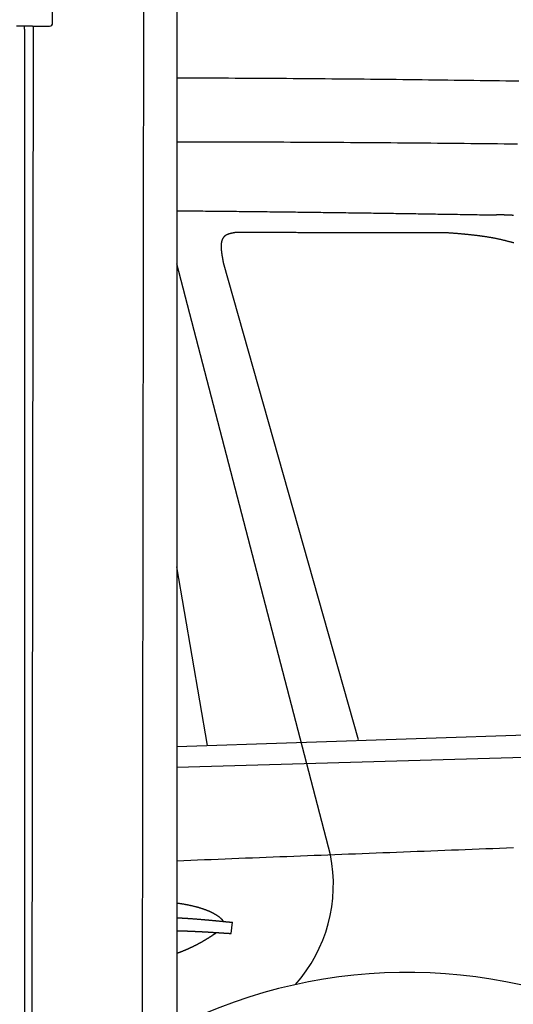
# Model space of a CAD drawing. Extents: x 562 to 7231, y 5667 to 12126.
# Tile 51 of 69: x 4451 to 4943, y 8997 to 9979. Entities that reach past the tile are written whole.
import ezdxf

# ---------------------------------------------------------------- set-up
doc = ezdxf.new("R2010")
doc.units = 0
doc.layers.get('0').update_dxf_attribs({"linetype": 'CONTINUOUS'})
doc.layers.add('CAR', color=10, linetype='CONTINUOUS')

msp = doc.modelspace()

# ---------------------------------------------------------------- linework, layer by layer
for p, q in [((4483.567, 9975.479), (4483.567, 10232.479)), ((4483.567, 9975.479), (4483.567, 10232.479)), ((4574.509, 10206.394), (4571.788, 8191.896)), ((4607.567, 9989.479), (4607.567, 8629.111)), ((4463.567, 9972.479), (4447.567, 9972.479)), ((4463.567, 9972.479), (4447.567, 9972.479)), ((4455.567, 9969.479), (4455.567, 9972.479)), ((4455.567, 9969.479), (4455.567, 9972.479)), ((4455.567, 9969.479), (4455.567, 8072.479)), ((4464.148, 9972.479), (4461.788, 8192.066)), ((4463.567, 9972.479), (4480.567, 9972.479)), ((4463.567, 9972.479), (4480.567, 9972.479))]:
    msp.add_line(p, q)
msp.add_arc((4480.567, 9975.479), 3, 270, 0)
msp.add_arc((4480.567, 9975.479), 3, 270, 0)
at = {"layer": 'CAR'}
for p, q in [((4760.538, 9146.391), (4607.567, 9735.572)), ((4788.459, 9260.89), (4653.81, 9736.452)), ((4637.862, 9255.372), (4607.567, 9433.473)), ((4607.567, 9254.373), (5185.358, 9273.51)), ((4607.567, 9233.492), (5207.263, 9250.879)), ((4661.706, 9067.797), (4662.976, 9078.94))]:
    msp.add_line(p, q, dxfattribs=at)
for points in [[(4948.54, 9917.49, 0), (4942.1, 9917.59, 0), (4935.67, 9917.68, 0), (4929.23, 9917.77, 0), (4922.8, 9917.86, 0), (4916.36, 9917.95, 0), (4909.93, 9918.04, 0), (4903.5, 9918.13, 0), (4897.06, 9918.21, 0), (4890.63, 9918.3, 0), (4884.19, 9918.38, 0), (4877.76, 9918.46, 0), (4871.32, 9918.54, 0), (4864.89, 9918.62, 0), (4858.46, 9918.7, 0), (4852.02, 9918.78, 0), (4845.59, 9918.85, 0), (4839.15, 9918.93, 0), (4832.72, 9919, 0), (4826.29, 9919.07, 0), (4819.85, 9919.14, 0), (4813.42, 9919.21, 0), (4806.99, 9919.28, 0), (4800.55, 9919.34, 0), (4794.12, 9919.41, 0), (4787.68, 9919.47, 0), (4781.25, 9919.53, 0), (4774.82, 9919.59, 0), (4768.38, 9919.65, 0), (4761.95, 9919.7, 0), (4755.52, 9919.76, 0), (4749.08, 9919.81, 0), (4742.65, 9919.86, 0), (4736.22, 9919.91, 0), (4729.78, 9919.96, 0), (4723.35, 9920.01, 0), (4716.92, 9920.05, 0), (4710.49, 9920.1, 0), (4704.05, 9920.14, 0), (4697.62, 9920.18, 0), (4691.19, 9920.22, 0), (4684.75, 9920.25, 0), (4678.32, 9920.29, 0), (4671.89, 9920.32, 0), (4665.46, 9920.35, 0), (4659.02, 9920.38, 0), (4652.59, 9920.41, 0), (4646.16, 9920.44, 0), (4639.73, 9920.46, 0), (4633.3, 9920.48, 0), (4626.86, 9920.5, 0), (4620.43, 9920.52, 0), (4614, 9920.54, 0), (4607.57, 9920.55, 0)], [(4947.29, 9854.76, 0), (4940.62, 9854.83, 0), (4933.96, 9854.9, 0), (4927.3, 9854.97, 0), (4920.64, 9855.04, 0), (4913.98, 9855.11, 0), (4907.32, 9855.18, 0), (4900.65, 9855.24, 0), (4893.99, 9855.31, 0), (4887.33, 9855.37, 0), (4880.67, 9855.44, 0), (4874.01, 9855.5, 0), (4867.35, 9855.56, 0), (4860.68, 9855.62, 0), (4854.02, 9855.67, 0), (4847.36, 9855.73, 0), (4840.7, 9855.79, 0), (4834.04, 9855.84, 0), (4827.38, 9855.9, 0), (4820.72, 9855.95, 0), (4814.06, 9856, 0), (4807.39, 9856.05, 0), (4800.73, 9856.1, 0), (4794.07, 9856.14, 0), (4787.41, 9856.19, 0), (4780.75, 9856.23, 0), (4774.09, 9856.27, 0), (4767.43, 9856.31, 0), (4760.77, 9856.35, 0), (4754.1, 9856.39, 0), (4747.44, 9856.43, 0), (4740.78, 9856.47, 0), (4734.12, 9856.5, 0), (4727.46, 9856.53, 0), (4720.8, 9856.56, 0), (4714.14, 9856.59, 0), (4707.48, 9856.62, 0), (4700.82, 9856.65, 0), (4694.16, 9856.67, 0), (4687.49, 9856.7, 0), (4680.83, 9856.72, 0), (4674.17, 9856.74, 0), (4667.51, 9856.76, 0), (4660.85, 9856.78, 0), (4654.19, 9856.79, 0), (4647.53, 9856.81, 0), (4640.87, 9856.82, 0), (4634.21, 9856.83, 0), (4627.55, 9856.84, 0), (4620.89, 9856.84, 0), (4614.23, 9856.85, 0), (4607.57, 9856.85, 0)], [(4607.57, 9788.34, 0), (4610.16, 9788.32, 0), (4612.75, 9788.3, 0), (4615.35, 9788.28, 0), (4617.94, 9788.25, 0), (4620.53, 9788.23, 0), (4623.11, 9788.21, 0), (4625.7, 9788.19, 0), (4628.29, 9788.16, 0), (4630.87, 9788.14, 0), (4633.46, 9788.12, 0), (4636.04, 9788.09, 0), (4638.62, 9788.07, 0), (4641.2, 9788.04, 0), (4643.78, 9788.02, 0), (4646.36, 9787.99, 0), (4648.94, 9787.97, 0), (4651.51, 9787.94, 0), (4654.09, 9787.92, 0), (4656.66, 9787.89, 0), (4659.23, 9787.87, 0), (4661.8, 9787.84, 0), (4664.37, 9787.82, 0), (4666.94, 9787.79, 0), (4669.51, 9787.76, 0), (4672.07, 9787.74, 0), (4674.64, 9787.71, 0), (4677.2, 9787.68, 0), (4679.76, 9787.65, 0), (4682.32, 9787.63, 0), (4684.88, 9787.6, 0), (4687.44, 9787.57, 0), (4690, 9787.54, 0), (4692.55, 9787.51, 0), (4695.11, 9787.49, 0), (4697.66, 9787.46, 0), (4700.21, 9787.43, 0), (4702.76, 9787.4, 0), (4705.31, 9787.37, 0), (4707.86, 9787.34, 0), (4710.4, 9787.31, 0), (4712.95, 9787.28, 0), (4715.49, 9787.25, 0), (4718.04, 9787.22, 0), (4720.58, 9787.19, 0), (4723.12, 9787.16, 0), (4725.65, 9787.13, 0), (4728.19, 9787.1, 0), (4730.73, 9787.07, 0), (4733.26, 9787.04, 0), (4735.79, 9787, 0), (4738.33, 9786.97, 0), (4740.86, 9786.94, 0), (4743.38, 9786.91, 0), (4745.91, 9786.88, 0), (4748.44, 9786.84, 0), (4750.96, 9786.81, 0), (4753.48, 9786.78, 0), (4756, 9786.75, 0), (4758.52, 9786.71, 0), (4761.04, 9786.68, 0), (4763.56, 9786.65, 0), (4766.08, 9786.61, 0), (4768.59, 9786.58, 0), (4771.1, 9786.55, 0), (4773.61, 9786.51, 0), (4776.12, 9786.48, 0), (4778.63, 9786.44, 0), (4781.14, 9786.41, 0), (4783.64, 9786.37, 0), (4786.15, 9786.34, 0), (4788.65, 9786.3, 0), (4791.15, 9786.27, 0), (4793.65, 9786.23, 0), (4796.15, 9786.2, 0), (4798.64, 9786.16, 0), (4801.14, 9786.13, 0), (4803.63, 9786.09, 0), (4806.12, 9786.06, 0), (4808.61, 9786.02, 0), (4811.1, 9785.98, 0), (4813.59, 9785.95, 0), (4816.07, 9785.91, 0), (4818.55, 9785.88, 0), (4821.04, 9785.84, 0), (4823.52, 9785.8, 0), (4825.99, 9785.77, 0), (4828.47, 9785.73, 0), (4830.95, 9785.69, 0), (4833.42, 9785.65, 0), (4835.89, 9785.62, 0), (4838.36, 9785.58, 0), (4840.83, 9785.54, 0), (4843.3, 9785.5, 0), (4845.77, 9785.47, 0), (4848.23, 9785.43, 0), (4850.69, 9785.39, 0), (4853.15, 9785.35, 0), (4855.61, 9785.31, 0), (4858.07, 9785.28, 0), (4860.53, 9785.24, 0), (4862.98, 9785.2, 0), (4865.43, 9785.16, 0), (4867.88, 9785.12, 0), (4870.33, 9785.08, 0), (4872.78, 9785.04, 0), (4875.22, 9785, 0), (4877.67, 9784.96, 0), (4880.11, 9784.93, 0), (4882.55, 9784.89, 0), (4884.99, 9784.85, 0), (4887.43, 9784.81, 0), (4889.86, 9784.77, 0), (4892.29, 9784.73, 0), (4894.73, 9784.69, 0), (4897.15, 9784.65, 0), (4899.58, 9784.61, 0), (4902.01, 9784.57, 0), (4904.43, 9784.53, 0), (4906.86, 9784.49, 0), (4909.28, 9784.45, 0), (4911.7, 9784.41, 0), (4914.11, 9784.37, 0), (4916.53, 9784.32, 0), (4918.94, 9784.28, 0), (4921.35, 9784.24, 0), (4923.76, 9784.2, 0), (4926.17, 9784.16, 0)], [(4943.11, 9783.68, 0), (4942.83, 9783.71, 0), (4942.56, 9783.73, 0), (4942.28, 9783.75, 0), (4942, 9783.78, 0), (4941.73, 9783.8, 0), (4941.45, 9783.82, 0), (4941.18, 9783.84, 0), (4940.9, 9783.86, 0), (4940.63, 9783.87, 0), (4940.35, 9783.89, 0), (4940.07, 9783.91, 0), (4939.8, 9783.92, 0), (4939.52, 9783.94, 0), (4939.24, 9783.96, 0), (4938.97, 9783.97, 0), (4938.69, 9783.98, 0), (4938.41, 9784, 0), (4938.14, 9784.01, 0), (4937.86, 9784.02, 0), (4937.58, 9784.03, 0), (4937.3, 9784.04, 0), (4937.03, 9784.05, 0), (4936.75, 9784.06, 0), (4936.47, 9784.07, 0), (4936.19, 9784.08, 0), (4935.92, 9784.09, 0), (4935.64, 9784.09, 0), (4935.36, 9784.1, 0), (4935.08, 9784.11, 0), (4934.81, 9784.11, 0), (4934.53, 9784.12, 0), (4934.25, 9784.12, 0), (4933.97, 9784.13, 0), (4933.69, 9784.13, 0), (4933.42, 9784.14, 0), (4933.14, 9784.14, 0), (4932.86, 9784.15, 0), (4932.58, 9784.15, 0), (4932.3, 9784.15, 0), (4932.02, 9784.15, 0), (4931.75, 9784.16, 0), (4931.47, 9784.16, 0), (4931.19, 9784.16, 0), (4930.91, 9784.16, 0), (4930.63, 9784.16, 0), (4930.35, 9784.16, 0), (4930.07, 9784.16, 0), (4929.8, 9784.16, 0), (4929.52, 9784.17, 0), (4929.24, 9784.17, 0), (4928.96, 9784.17, 0), (4928.68, 9784.17, 0), (4928.4, 9784.17, 0), (4928.12, 9784.17, 0), (4927.84, 9784.16, 0), (4927.57, 9784.16, 0), (4927.29, 9784.16, 0), (4927.01, 9784.16, 0), (4926.73, 9784.16, 0), (4926.45, 9784.16, 0), (4926.17, 9784.16, 0)], [(4665.21, 9766.56, 0), (4664.96, 9766.51, 0), (4664.71, 9766.46, 0), (4664.47, 9766.41, 0), (4664.22, 9766.36, 0), (4663.97, 9766.31, 0), (4663.72, 9766.26, 0), (4663.48, 9766.21, 0), (4663.23, 9766.16, 0), (4662.99, 9766.1, 0), (4662.74, 9766.05, 0), (4662.5, 9766, 0), (4662.26, 9765.94, 0), (4662.01, 9765.89, 0), (4661.77, 9765.83, 0), (4661.54, 9765.77, 0), (4661.3, 9765.72, 0), (4661.06, 9765.66, 0), (4660.83, 9765.6, 0), (4660.6, 9765.53, 0), (4660.36, 9765.47, 0), (4660.14, 9765.41, 0), (4659.91, 9765.34, 0), (4659.68, 9765.27, 0), (4659.46, 9765.2, 0), (4659.24, 9765.13, 0), (4659.02, 9765.06, 0), (4658.8, 9764.98, 0), (4658.59, 9764.91, 0), (4658.38, 9764.83, 0), (4658.17, 9764.75, 0), (4657.96, 9764.66, 0), (4657.76, 9764.58, 0), (4657.56, 9764.49, 0), (4657.36, 9764.4, 0), (4657.17, 9764.31, 0), (4656.98, 9764.21, 0), (4656.79, 9764.11, 0), (4656.61, 9764.01, 0), (4656.43, 9763.91, 0), (4656.25, 9763.8, 0), (4656.08, 9763.69, 0), (4655.91, 9763.58, 0), (4655.74, 9763.47, 0), (4655.58, 9763.35, 0), (4655.42, 9763.23, 0), (4655.27, 9763.1, 0), (4655.12, 9762.98, 0), (4654.97, 9762.85, 0), (4654.83, 9762.72, 0), (4654.69, 9762.58, 0), (4654.55, 9762.44, 0), (4654.42, 9762.3, 0), (4654.29, 9762.16, 0), (4654.16, 9762.01, 0), (4654.04, 9761.86, 0), (4653.92, 9761.71, 0), (4653.8, 9761.55, 0), (4653.69, 9761.4, 0), (4653.58, 9761.24, 0), (4653.48, 9761.07, 0), (4653.38, 9760.91, 0), (4653.28, 9760.74, 0), (4653.18, 9760.57, 0), (4653.09, 9760.4, 0), (4653, 9760.22, 0), (4652.91, 9760.05, 0), (4652.83, 9759.87, 0), (4652.75, 9759.68, 0), (4652.67, 9759.5, 0), (4652.6, 9759.31, 0), (4652.52, 9759.12, 0), (4652.46, 9758.93, 0), (4652.39, 9758.74, 0), (4652.33, 9758.54, 0), (4652.27, 9758.34, 0), (4652.21, 9758.14, 0), (4652.15, 9757.94, 0), (4652.1, 9757.73, 0), (4652.05, 9757.53, 0), (4652.01, 9757.32, 0), (4651.96, 9757.11, 0), (4651.92, 9756.89, 0), (4651.88, 9756.68, 0), (4651.84, 9756.46, 0), (4651.81, 9756.24, 0), (4651.78, 9756.02, 0), (4651.75, 9755.8, 0), (4651.72, 9755.57, 0), (4651.7, 9755.35, 0), (4651.68, 9755.12, 0), (4651.66, 9754.89, 0), (4651.64, 9754.66, 0), (4651.62, 9754.42, 0), (4651.61, 9754.19, 0), (4651.6, 9753.95, 0), (4651.59, 9753.71, 0), (4651.58, 9753.47, 0), (4651.58, 9753.23, 0), (4651.57, 9752.98, 0), (4651.57, 9752.74, 0), (4651.57, 9752.49, 0), (4651.58, 9752.24, 0), (4651.58, 9751.99, 0), (4651.59, 9751.74, 0), (4651.59, 9751.49, 0), (4651.6, 9751.24, 0), (4651.62, 9750.98, 0), (4651.63, 9750.73, 0), (4651.65, 9750.47, 0), (4651.66, 9750.21, 0), (4651.68, 9749.95, 0), (4651.7, 9749.69, 0), (4651.72, 9749.42, 0), (4651.74, 9749.16, 0), (4651.77, 9748.89, 0), (4651.8, 9748.63, 0), (4651.82, 9748.36, 0), (4651.85, 9748.09, 0), (4651.88, 9747.82, 0), (4651.91, 9747.55, 0), (4651.95, 9747.28, 0), (4651.98, 9747, 0), (4652.01, 9746.73, 0), (4652.05, 9746.46, 0), (4652.09, 9746.18, 0), (4652.13, 9745.9, 0), (4652.17, 9745.63, 0), (4652.21, 9745.35, 0), (4652.25, 9745.07, 0), (4652.29, 9744.79, 0), (4652.33, 9744.51, 0), (4652.38, 9744.23, 0), (4652.42, 9743.94, 0), (4652.47, 9743.66, 0), (4652.52, 9743.38, 0), (4652.57, 9743.09, 0), (4652.61, 9742.81, 0), (4652.66, 9742.53, 0), (4652.71, 9742.24, 0), (4652.77, 9741.95, 0), (4652.82, 9741.67, 0), (4652.87, 9741.38, 0), (4652.92, 9741.09, 0), (4652.97, 9740.8, 0), (4653.03, 9740.52, 0), (4653.08, 9740.23, 0), (4653.14, 9739.94, 0), (4653.19, 9739.65, 0), (4653.25, 9739.36, 0), (4653.3, 9739.07, 0), (4653.36, 9738.78, 0), (4653.41, 9738.49, 0), (4653.47, 9738.2, 0), (4653.53, 9737.91, 0), (4653.58, 9737.62, 0), (4653.64, 9737.32, 0), (4653.7, 9737.03, 0), (4653.75, 9736.74, 0), (4653.81, 9736.45, 0)], [(4875.92, 9766.41, 0), (4874.26, 9766.41, 0), (4872.6, 9766.41, 0), (4870.94, 9766.41, 0), (4869.28, 9766.41, 0), (4867.62, 9766.41, 0), (4865.96, 9766.42, 0), (4864.3, 9766.42, 0), (4862.64, 9766.42, 0), (4860.98, 9766.42, 0), (4859.32, 9766.42, 0), (4857.67, 9766.42, 0), (4856.01, 9766.42, 0), (4854.35, 9766.42, 0), (4852.69, 9766.42, 0), (4851.03, 9766.43, 0), (4849.37, 9766.43, 0), (4847.71, 9766.43, 0), (4846.05, 9766.43, 0), (4844.39, 9766.43, 0), (4842.73, 9766.43, 0), (4841.07, 9766.43, 0), (4839.42, 9766.43, 0), (4837.76, 9766.44, 0), (4836.1, 9766.44, 0), (4834.44, 9766.44, 0), (4832.78, 9766.44, 0), (4831.12, 9766.44, 0), (4829.46, 9766.44, 0), (4827.8, 9766.44, 0), (4826.14, 9766.44, 0), (4824.48, 9766.44, 0), (4822.82, 9766.45, 0), (4821.17, 9766.45, 0), (4819.51, 9766.45, 0), (4817.85, 9766.45, 0), (4816.19, 9766.45, 0), (4814.53, 9766.45, 0), (4812.87, 9766.45, 0), (4811.21, 9766.45, 0), (4809.55, 9766.46, 0), (4807.89, 9766.46, 0), (4806.23, 9766.46, 0), (4804.57, 9766.46, 0), (4802.92, 9766.46, 0), (4801.26, 9766.46, 0), (4799.6, 9766.46, 0), (4797.94, 9766.46, 0), (4796.28, 9766.47, 0), (4794.62, 9766.47, 0), (4792.96, 9766.47, 0), (4791.3, 9766.47, 0), (4789.64, 9766.47, 0), (4787.98, 9766.47, 0), (4786.32, 9766.47, 0), (4784.67, 9766.47, 0), (4783.01, 9766.47, 0), (4781.35, 9766.48, 0), (4779.69, 9766.48, 0), (4778.03, 9766.48, 0), (4776.37, 9766.48, 0), (4774.71, 9766.48, 0), (4773.05, 9766.48, 0), (4771.39, 9766.48, 0), (4769.73, 9766.48, 0), (4768.07, 9766.49, 0), (4766.42, 9766.49, 0), (4764.76, 9766.49, 0), (4763.1, 9766.49, 0), (4761.44, 9766.49, 0), (4759.78, 9766.49, 0), (4758.12, 9766.49, 0), (4756.46, 9766.49, 0), (4754.8, 9766.49, 0), (4753.14, 9766.5, 0), (4751.48, 9766.5, 0), (4749.82, 9766.5, 0), (4748.17, 9766.5, 0), (4746.51, 9766.5, 0), (4744.85, 9766.5, 0), (4743.19, 9766.5, 0), (4741.53, 9766.5, 0), (4739.87, 9766.51, 0), (4738.21, 9766.51, 0), (4736.55, 9766.51, 0), (4734.89, 9766.51, 0), (4733.23, 9766.51, 0), (4731.57, 9766.51, 0), (4729.92, 9766.51, 0), (4728.26, 9766.51, 0), (4726.6, 9766.52, 0), (4724.94, 9766.52, 0), (4723.28, 9766.52, 0), (4721.62, 9766.52, 0), (4719.96, 9766.52, 0), (4718.3, 9766.52, 0), (4716.64, 9766.52, 0), (4714.98, 9766.52, 0), (4713.32, 9766.52, 0), (4711.67, 9766.53, 0), (4710.01, 9766.53, 0), (4708.35, 9766.53, 0), (4706.69, 9766.53, 0), (4705.03, 9766.53, 0), (4703.37, 9766.53, 0), (4701.71, 9766.53, 0), (4700.05, 9766.53, 0), (4698.39, 9766.54, 0), (4696.73, 9766.54, 0), (4695.07, 9766.54, 0), (4693.42, 9766.54, 0), (4691.76, 9766.54, 0), (4690.1, 9766.54, 0), (4688.44, 9766.54, 0), (4686.78, 9766.54, 0), (4685.12, 9766.54, 0), (4683.46, 9766.55, 0), (4681.8, 9766.55, 0), (4680.14, 9766.55, 0), (4678.48, 9766.55, 0), (4676.82, 9766.55, 0), (4675.17, 9766.55, 0), (4673.51, 9766.55, 0), (4671.85, 9766.55, 0), (4670.19, 9766.56, 0), (4668.53, 9766.56, 0), (4666.87, 9766.56, 0), (4665.21, 9766.56, 0)], [(4943.41, 9756.22, 0), (4942.83, 9756.39, 0), (4942.26, 9756.56, 0), (4941.68, 9756.72, 0), (4941.11, 9756.88, 0), (4940.53, 9757.04, 0), (4939.95, 9757.21, 0), (4939.38, 9757.36, 0), (4938.8, 9757.52, 0), (4938.22, 9757.68, 0), (4937.64, 9757.83, 0), (4937.06, 9757.98, 0), (4936.48, 9758.13, 0), (4935.91, 9758.28, 0), (4935.33, 9758.43, 0), (4934.75, 9758.58, 0), (4934.17, 9758.72, 0), (4933.58, 9758.86, 0), (4933, 9759.01, 0), (4932.42, 9759.14, 0), (4931.84, 9759.28, 0), (4931.26, 9759.42, 0), (4930.68, 9759.55, 0), (4930.09, 9759.68, 0), (4929.51, 9759.81, 0), (4928.93, 9759.94, 0), (4928.34, 9760.07, 0), (4927.76, 9760.19, 0), (4927.17, 9760.31, 0), (4926.59, 9760.43, 0), (4926, 9760.55, 0), (4925.41, 9760.67, 0), (4924.83, 9760.79, 0), (4924.24, 9760.9, 0), (4923.65, 9761.01, 0), (4923.07, 9761.12, 0), (4922.48, 9761.23, 0), (4921.89, 9761.34, 0), (4921.3, 9761.44, 0), (4920.71, 9761.55, 0), (4920.12, 9761.65, 0), (4919.53, 9761.75, 0), (4918.94, 9761.85, 0), (4918.35, 9761.95, 0), (4917.76, 9762.05, 0), (4917.17, 9762.14, 0), (4916.58, 9762.24, 0), (4915.99, 9762.33, 0), (4915.4, 9762.42, 0), (4914.81, 9762.51, 0), (4914.21, 9762.6, 0), (4913.62, 9762.68, 0), (4913.03, 9762.77, 0), (4912.44, 9762.85, 0), (4911.84, 9762.94, 0), (4911.25, 9763.02, 0), (4910.66, 9763.1, 0), (4910.06, 9763.18, 0), (4909.47, 9763.26, 0), (4908.87, 9763.33, 0), (4908.28, 9763.41, 0), (4907.68, 9763.49, 0), (4907.09, 9763.56, 0), (4906.49, 9763.63, 0), (4905.9, 9763.7, 0), (4905.3, 9763.77, 0), (4904.7, 9763.84, 0), (4904.11, 9763.91, 0), (4903.51, 9763.98, 0), (4902.91, 9764.05, 0), (4902.32, 9764.11, 0), (4901.72, 9764.18, 0), (4901.12, 9764.24, 0), (4900.52, 9764.31, 0), (4899.93, 9764.37, 0), (4899.33, 9764.43, 0), (4898.73, 9764.49, 0), (4898.13, 9764.55, 0), (4897.53, 9764.61, 0), (4896.93, 9764.67, 0), (4896.34, 9764.73, 0), (4895.74, 9764.78, 0), (4895.14, 9764.84, 0), (4894.54, 9764.89, 0), (4893.94, 9764.95, 0), (4893.34, 9765, 0), (4892.74, 9765.06, 0), (4892.14, 9765.11, 0), (4891.54, 9765.16, 0), (4890.94, 9765.22, 0), (4890.34, 9765.27, 0), (4889.74, 9765.32, 0), (4889.14, 9765.37, 0), (4888.54, 9765.42, 0), (4887.94, 9765.47, 0), (4887.34, 9765.52, 0), (4886.74, 9765.57, 0), (4886.14, 9765.62, 0), (4885.54, 9765.67, 0), (4884.93, 9765.71, 0), (4884.33, 9765.76, 0), (4883.73, 9765.81, 0), (4883.13, 9765.86, 0), (4882.53, 9765.9, 0), (4881.93, 9765.95, 0), (4881.33, 9766, 0), (4880.73, 9766.04, 0), (4880.13, 9766.09, 0), (4879.52, 9766.13, 0), (4878.92, 9766.18, 0), (4878.32, 9766.23, 0), (4877.72, 9766.27, 0), (4877.12, 9766.32, 0), (4876.52, 9766.36, 0), (4875.92, 9766.41, 0)], [(4607.57, 9140.39, 0), (4614.41, 9140.66, 0), (4621.26, 9140.93, 0), (4628.11, 9141.2, 0), (4634.95, 9141.47, 0), (4641.8, 9141.74, 0), (4648.65, 9142.01, 0), (4655.49, 9142.28, 0), (4662.34, 9142.55, 0), (4669.19, 9142.82, 0), (4676.03, 9143.09, 0), (4682.88, 9143.36, 0), (4689.73, 9143.63, 0), (4696.57, 9143.9, 0), (4703.42, 9144.17, 0), (4710.27, 9144.44, 0), (4717.11, 9144.71, 0), (4723.96, 9144.97, 0), (4730.81, 9145.24, 0), (4737.66, 9145.51, 0), (4744.5, 9145.78, 0), (4751.35, 9146.05, 0), (4758.2, 9146.31, 0), (4765.04, 9146.58, 0), (4771.89, 9146.85, 0), (4778.74, 9147.11, 0), (4785.58, 9147.38, 0), (4792.43, 9147.65, 0), (4799.28, 9147.91, 0), (4806.12, 9148.18, 0), (4812.97, 9148.45, 0), (4819.82, 9148.71, 0), (4826.66, 9148.98, 0), (4833.51, 9149.24, 0), (4840.36, 9149.51, 0), (4847.21, 9149.77, 0), (4854.05, 9150.04, 0), (4860.9, 9150.3, 0), (4867.75, 9150.57, 0), (4874.59, 9150.83, 0), (4881.44, 9151.1, 0), (4888.29, 9151.36, 0), (4895.13, 9151.63, 0), (4901.98, 9151.89, 0), (4908.83, 9152.16, 0), (4915.68, 9152.42, 0), (4922.52, 9152.68, 0), (4929.37, 9152.95, 0), (4936.22, 9153.21, 0), (4943.06, 9153.47, 0)], [(4654.09, 9079.83, 0), (4653.94, 9080.02, 0), (4653.8, 9080.21, 0), (4653.65, 9080.4, 0), (4653.49, 9080.59, 0), (4653.34, 9080.78, 0), (4653.17, 9080.97, 0), (4653.01, 9081.16, 0), (4652.84, 9081.35, 0), (4652.66, 9081.54, 0), (4652.49, 9081.73, 0), (4652.31, 9081.91, 0), (4652.12, 9082.1, 0), (4651.93, 9082.29, 0), (4651.74, 9082.47, 0), (4651.54, 9082.66, 0), (4651.34, 9082.84, 0), (4651.13, 9083.03, 0), (4650.92, 9083.21, 0), (4650.71, 9083.39, 0), (4650.5, 9083.57, 0), (4650.28, 9083.76, 0), (4650.05, 9083.94, 0), (4649.82, 9084.12, 0), (4649.59, 9084.3, 0), (4649.36, 9084.47, 0), (4649.12, 9084.65, 0), (4648.87, 9084.83, 0), (4648.63, 9085.01, 0), (4648.37, 9085.18, 0), (4648.12, 9085.36, 0), (4647.86, 9085.53, 0), (4647.6, 9085.71, 0), (4647.33, 9085.88, 0), (4647.07, 9086.05, 0), (4646.79, 9086.22, 0), (4646.52, 9086.39, 0), (4646.24, 9086.56, 0), (4645.95, 9086.73, 0), (4645.66, 9086.9, 0), (4645.37, 9087.07, 0), (4645.08, 9087.24, 0), (4644.78, 9087.4, 0), (4644.48, 9087.57, 0), (4644.17, 9087.73, 0), (4643.86, 9087.9, 0), (4643.55, 9088.06, 0), (4643.23, 9088.22, 0), (4642.91, 9088.38, 0), (4642.59, 9088.54, 0), (4642.27, 9088.7, 0), (4641.94, 9088.86, 0), (4641.6, 9089.02, 0), (4641.26, 9089.18, 0), (4640.92, 9089.33, 0), (4640.58, 9089.49, 0), (4640.23, 9089.64, 0), (4639.88, 9089.8, 0), (4639.53, 9089.95, 0), (4639.17, 9090.1, 0), (4638.81, 9090.25, 0), (4638.45, 9090.4, 0), (4638.08, 9090.55, 0), (4637.71, 9090.7, 0), (4637.34, 9090.84, 0), (4636.96, 9090.99, 0), (4636.58, 9091.13, 0), (4636.2, 9091.28, 0), (4635.81, 9091.42, 0), (4635.42, 9091.56, 0), (4635.03, 9091.7, 0), (4634.63, 9091.84, 0), (4634.23, 9091.98, 0), (4633.83, 9092.12, 0), (4633.43, 9092.26, 0), (4633.02, 9092.39, 0), (4632.61, 9092.53, 0), (4632.19, 9092.66, 0), (4631.78, 9092.79, 0), (4631.36, 9092.92, 0), (4630.93, 9093.05, 0), (4630.51, 9093.18, 0), (4630.08, 9093.31, 0), (4629.65, 9093.44, 0), (4629.21, 9093.57, 0), (4628.78, 9093.69, 0), (4628.34, 9093.82, 0), (4627.89, 9093.94, 0), (4627.45, 9094.06, 0), (4627, 9094.18, 0), (4626.55, 9094.3, 0), (4626.09, 9094.42, 0), (4625.64, 9094.54, 0), (4625.18, 9094.65, 0), (4624.71, 9094.77, 0), (4624.25, 9094.88, 0), (4623.78, 9094.99, 0), (4623.31, 9095.11, 0), (4622.84, 9095.22, 0), (4622.36, 9095.33, 0), (4621.88, 9095.43, 0), (4621.4, 9095.54, 0), (4620.92, 9095.65, 0), (4620.44, 9095.75, 0), (4619.95, 9095.85, 0), (4619.46, 9095.96, 0), (4618.97, 9096.06, 0), (4618.47, 9096.16, 0), (4617.97, 9096.26, 0), (4617.47, 9096.35, 0), (4616.97, 9096.45, 0), (4616.47, 9096.54, 0), (4615.96, 9096.64, 0), (4615.45, 9096.73, 0), (4614.94, 9096.82, 0), (4614.43, 9096.91, 0), (4613.91, 9097, 0), (4613.39, 9097.09, 0), (4612.88, 9097.17, 0), (4612.35, 9097.26, 0), (4611.83, 9097.34, 0), (4611.3, 9097.42, 0), (4610.78, 9097.51, 0), (4610.25, 9097.59, 0), (4609.71, 9097.66, 0), (4609.18, 9097.74, 0), (4608.64, 9097.82, 0), (4608.11, 9097.89, 0), (4607.57, 9097.97, 0)], [(4607.57, 9083.53, 0), (4608, 9083.51, 0), (4608.44, 9083.48, 0), (4608.87, 9083.46, 0), (4609.31, 9083.44, 0), (4609.74, 9083.42, 0), (4610.18, 9083.4, 0), (4610.61, 9083.37, 0), (4611.05, 9083.35, 0), (4611.49, 9083.33, 0), (4611.92, 9083.3, 0), (4612.36, 9083.28, 0), (4612.79, 9083.25, 0), (4613.23, 9083.23, 0), (4613.66, 9083.2, 0), (4614.1, 9083.18, 0), (4614.53, 9083.15, 0), (4614.97, 9083.12, 0), (4615.41, 9083.1, 0), (4615.84, 9083.07, 0), (4616.28, 9083.04, 0), (4616.71, 9083.01, 0), (4617.15, 9082.99, 0), (4617.58, 9082.96, 0), (4618.02, 9082.93, 0), (4618.46, 9082.9, 0), (4618.89, 9082.87, 0), (4619.33, 9082.84, 0), (4619.76, 9082.81, 0), (4620.2, 9082.78, 0), (4620.64, 9082.75, 0), (4621.07, 9082.72, 0), (4621.51, 9082.69, 0), (4621.94, 9082.66, 0), (4622.38, 9082.63, 0), (4622.82, 9082.6, 0), (4623.25, 9082.56, 0), (4623.69, 9082.53, 0), (4624.12, 9082.5, 0), (4624.56, 9082.47, 0), (4625, 9082.43, 0), (4625.43, 9082.4, 0), (4625.87, 9082.37, 0), (4626.3, 9082.33, 0), (4626.74, 9082.3, 0), (4627.18, 9082.27, 0), (4627.61, 9082.23, 0), (4628.05, 9082.2, 0), (4628.49, 9082.16, 0), (4628.92, 9082.13, 0), (4629.36, 9082.09, 0), (4629.79, 9082.06, 0), (4630.23, 9082.02, 0), (4630.67, 9081.99, 0), (4631.1, 9081.95, 0), (4631.54, 9081.91, 0), (4631.98, 9081.88, 0), (4632.41, 9081.84, 0), (4632.85, 9081.8, 0), (4633.28, 9081.77, 0), (4633.72, 9081.73, 0), (4634.16, 9081.69, 0), (4634.59, 9081.65, 0), (4635.03, 9081.62, 0), (4635.47, 9081.58, 0), (4635.9, 9081.54, 0), (4636.34, 9081.5, 0), (4636.78, 9081.46, 0), (4637.21, 9081.42, 0), (4637.65, 9081.38, 0), (4638.09, 9081.35, 0), (4638.52, 9081.31, 0), (4638.96, 9081.27, 0), (4639.39, 9081.23, 0), (4639.83, 9081.19, 0), (4640.27, 9081.15, 0), (4640.7, 9081.11, 0), (4641.14, 9081.07, 0), (4641.58, 9081.03, 0), (4642.01, 9080.99, 0), (4642.45, 9080.95, 0), (4642.89, 9080.91, 0), (4643.32, 9080.87, 0), (4643.76, 9080.82, 0), (4644.2, 9080.78, 0), (4644.63, 9080.74, 0), (4645.07, 9080.7, 0), (4645.51, 9080.66, 0), (4645.94, 9080.62, 0), (4646.38, 9080.58, 0), (4646.82, 9080.53, 0), (4647.25, 9080.49, 0), (4647.69, 9080.45, 0), (4648.13, 9080.41, 0), (4648.56, 9080.37, 0), (4649, 9080.32, 0), (4649.44, 9080.28, 0), (4649.87, 9080.24, 0), (4650.31, 9080.2, 0), (4650.75, 9080.15, 0), (4651.18, 9080.11, 0), (4651.62, 9080.07, 0), (4652.06, 9080.03, 0), (4652.49, 9079.98, 0), (4652.93, 9079.94, 0), (4653.37, 9079.9, 0), (4653.8, 9079.85, 0), (4654.24, 9079.81, 0), (4654.68, 9079.77, 0), (4655.11, 9079.72, 0), (4655.55, 9079.68, 0), (4655.99, 9079.64, 0), (4656.42, 9079.59, 0), (4656.86, 9079.55, 0), (4657.3, 9079.51, 0), (4657.73, 9079.46, 0), (4658.17, 9079.42, 0), (4658.61, 9079.38, 0), (4659.04, 9079.33, 0), (4659.48, 9079.29, 0), (4659.92, 9079.25, 0), (4660.36, 9079.2, 0), (4660.79, 9079.16, 0), (4661.23, 9079.12, 0), (4661.67, 9079.07, 0), (4662.1, 9079.03, 0), (4662.54, 9078.98, 0), (4662.98, 9078.94, 0)], [(4607.57, 9070.62, 0), (4607.99, 9070.61, 0), (4608.42, 9070.6, 0), (4608.84, 9070.59, 0), (4609.27, 9070.58, 0), (4609.69, 9070.57, 0), (4610.12, 9070.56, 0), (4610.55, 9070.55, 0), (4610.97, 9070.53, 0), (4611.4, 9070.52, 0), (4611.82, 9070.51, 0), (4612.25, 9070.5, 0), (4612.67, 9070.48, 0), (4613.1, 9070.47, 0), (4613.53, 9070.46, 0), (4613.95, 9070.44, 0), (4614.38, 9070.43, 0), (4614.8, 9070.41, 0), (4615.23, 9070.4, 0), (4615.65, 9070.38, 0), (4616.08, 9070.37, 0), (4616.51, 9070.35, 0), (4616.93, 9070.34, 0), (4617.36, 9070.32, 0), (4617.78, 9070.31, 0), (4618.21, 9070.29, 0), (4618.63, 9070.27, 0), (4619.06, 9070.26, 0), (4619.49, 9070.24, 0), (4619.91, 9070.22, 0), (4620.34, 9070.21, 0), (4620.76, 9070.19, 0), (4621.19, 9070.17, 0), (4621.62, 9070.15, 0), (4622.04, 9070.13, 0), (4622.47, 9070.12, 0), (4622.89, 9070.1, 0), (4623.32, 9070.08, 0), (4623.75, 9070.06, 0), (4624.17, 9070.04, 0), (4624.6, 9070.02, 0), (4625.03, 9070, 0), (4625.45, 9069.98, 0), (4625.88, 9069.96, 0), (4626.3, 9069.94, 0), (4626.73, 9069.92, 0), (4627.16, 9069.9, 0), (4627.58, 9069.88, 0), (4628.01, 9069.86, 0), (4628.43, 9069.83, 0), (4628.86, 9069.81, 0), (4629.29, 9069.79, 0), (4629.71, 9069.77, 0), (4630.14, 9069.75, 0), (4630.57, 9069.72, 0), (4630.99, 9069.7, 0), (4631.42, 9069.68, 0), (4631.85, 9069.66, 0), (4632.27, 9069.63, 0), (4632.7, 9069.61, 0), (4633.12, 9069.59, 0), (4633.55, 9069.56, 0), (4633.98, 9069.54, 0), (4634.4, 9069.52, 0), (4634.83, 9069.49, 0), (4635.26, 9069.47, 0), (4635.68, 9069.45, 0), (4636.11, 9069.42, 0), (4636.54, 9069.4, 0), (4636.96, 9069.37, 0), (4637.39, 9069.35, 0), (4637.81, 9069.32, 0), (4638.24, 9069.3, 0), (4638.67, 9069.27, 0), (4639.09, 9069.25, 0), (4639.52, 9069.22, 0), (4639.95, 9069.2, 0), (4640.37, 9069.17, 0), (4640.8, 9069.15, 0), (4641.23, 9069.12, 0), (4641.65, 9069.09, 0), (4642.08, 9069.07, 0), (4642.51, 9069.04, 0), (4642.93, 9069.02, 0), (4643.36, 9068.99, 0), (4643.79, 9068.96, 0), (4644.21, 9068.94, 0), (4644.64, 9068.91, 0), (4645.07, 9068.88, 0), (4645.49, 9068.86, 0), (4645.92, 9068.83, 0), (4646.35, 9068.8, 0), (4646.77, 9068.78, 0), (4647.2, 9068.75, 0), (4647.63, 9068.72, 0), (4648.05, 9068.7, 0), (4648.48, 9068.67, 0), (4648.91, 9068.64, 0), (4649.33, 9068.61, 0), (4649.76, 9068.59, 0), (4650.19, 9068.56, 0), (4650.61, 9068.53, 0), (4651.04, 9068.5, 0), (4651.47, 9068.48, 0), (4651.89, 9068.45, 0), (4652.32, 9068.42, 0), (4652.75, 9068.39, 0), (4653.17, 9068.36, 0), (4653.6, 9068.34, 0), (4654.03, 9068.31, 0), (4654.45, 9068.28, 0), (4654.88, 9068.25, 0), (4655.31, 9068.22, 0), (4655.73, 9068.19, 0), (4656.16, 9068.17, 0), (4656.59, 9068.14, 0), (4657.01, 9068.11, 0), (4657.44, 9068.08, 0), (4657.87, 9068.05, 0), (4658.29, 9068.02, 0), (4658.72, 9068, 0), (4659.15, 9067.97, 0), (4659.57, 9067.94, 0), (4660, 9067.91, 0), (4660.43, 9067.88, 0), (4660.85, 9067.85, 0), (4661.28, 9067.83, 0), (4661.71, 9067.8, 0)], [(4607.57, 9048.14, 0), (4607.88, 9048.26, 0), (4608.2, 9048.37, 0), (4608.52, 9048.49, 0), (4608.84, 9048.61, 0), (4609.15, 9048.72, 0), (4609.47, 9048.84, 0), (4609.79, 9048.96, 0), (4610.11, 9049.08, 0), (4610.42, 9049.2, 0), (4610.74, 9049.32, 0), (4611.05, 9049.44, 0), (4611.37, 9049.56, 0), (4611.69, 9049.69, 0), (4612, 9049.81, 0), (4612.32, 9049.93, 0), (4612.64, 9050.06, 0), (4612.95, 9050.19, 0), (4613.27, 9050.31, 0), (4613.58, 9050.44, 0), (4613.9, 9050.57, 0), (4614.21, 9050.7, 0), (4614.53, 9050.83, 0), (4614.84, 9050.96, 0), (4615.16, 9051.09, 0), (4615.47, 9051.22, 0), (4615.79, 9051.35, 0), (4616.1, 9051.49, 0), (4616.42, 9051.62, 0), (4616.73, 9051.76, 0), (4617.04, 9051.89, 0), (4617.36, 9052.03, 0), (4617.67, 9052.17, 0), (4617.98, 9052.3, 0), (4618.3, 9052.44, 0), (4618.61, 9052.58, 0), (4618.92, 9052.72, 0), (4619.24, 9052.86, 0), (4619.55, 9053.01, 0), (4619.86, 9053.15, 0), (4620.18, 9053.29, 0), (4620.49, 9053.44, 0), (4620.8, 9053.58, 0), (4621.11, 9053.73, 0), (4621.42, 9053.87, 0), (4621.74, 9054.02, 0), (4622.05, 9054.17, 0), (4622.36, 9054.31, 0), (4622.67, 9054.46, 0), (4622.98, 9054.61, 0), (4623.29, 9054.76, 0), (4623.6, 9054.92, 0), (4623.92, 9055.07, 0), (4624.23, 9055.22, 0), (4624.54, 9055.37, 0), (4624.85, 9055.53, 0), (4625.16, 9055.68, 0), (4625.47, 9055.84, 0), (4625.78, 9056, 0), (4626.09, 9056.15, 0), (4626.4, 9056.31, 0), (4626.71, 9056.47, 0), (4627.02, 9056.63, 0), (4627.32, 9056.79, 0), (4627.63, 9056.95, 0), (4627.94, 9057.11, 0), (4628.25, 9057.27, 0), (4628.56, 9057.44, 0), (4628.87, 9057.6, 0), (4629.18, 9057.76, 0), (4629.48, 9057.93, 0), (4629.79, 9058.1, 0), (4630.1, 9058.26, 0), (4630.41, 9058.43, 0), (4630.72, 9058.6, 0), (4631.02, 9058.77, 0), (4631.33, 9058.94, 0), (4631.64, 9059.11, 0), (4631.94, 9059.28, 0), (4632.25, 9059.45, 0), (4632.56, 9059.62, 0), (4632.86, 9059.8, 0), (4633.17, 9059.97, 0), (4633.47, 9060.15, 0), (4633.78, 9060.32, 0), (4634.09, 9060.5, 0), (4634.39, 9060.67, 0), (4634.7, 9060.85, 0), (4635, 9061.03, 0), (4635.31, 9061.21, 0), (4635.61, 9061.39, 0), (4635.92, 9061.57, 0), (4636.22, 9061.75, 0), (4636.52, 9061.93, 0), (4636.83, 9062.12, 0), (4637.13, 9062.3, 0), (4637.44, 9062.48, 0), (4637.74, 9062.67, 0), (4638.04, 9062.85, 0), (4638.35, 9063.04, 0), (4638.65, 9063.23, 0), (4638.95, 9063.42, 0), (4639.25, 9063.6, 0), (4639.56, 9063.79, 0), (4639.86, 9063.98, 0), (4640.16, 9064.17, 0), (4640.46, 9064.37, 0), (4640.77, 9064.56, 0), (4641.07, 9064.75, 0), (4641.37, 9064.94, 0), (4641.67, 9065.14, 0), (4641.97, 9065.33, 0), (4642.27, 9065.53, 0), (4642.57, 9065.73, 0), (4642.87, 9065.92, 0), (4643.17, 9066.12, 0), (4643.47, 9066.32, 0), (4643.77, 9066.52, 0), (4644.07, 9066.72, 0), (4644.37, 9066.92, 0), (4644.67, 9067.12, 0), (4644.97, 9067.32, 0), (4645.27, 9067.53, 0), (4645.57, 9067.73, 0), (4645.87, 9067.93, 0), (4646.17, 9068.14, 0), (4646.46, 9068.34, 0), (4646.76, 9068.55, 0), (4647.06, 9068.76, 0)]]:
    msp.add_polyline3d(points, dxfattribs=at)
for centre, radius, start, end in [((4613.895, 9116.426), 149.673, 318.288866, 11.548954), ((4837.435, 8511.152), 517.898, 7.671032, 116.349657)]:
    msp.add_arc(centre, radius, start, end, dxfattribs=at)

doc.saveas('drawing.dxf')
